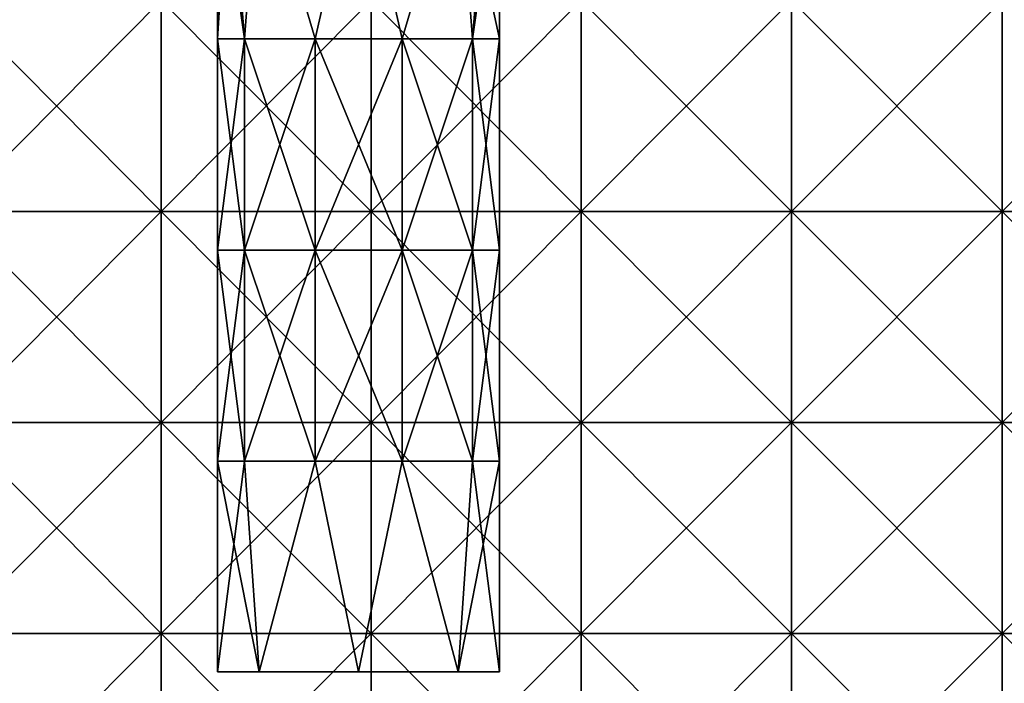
# Model space of a CAD drawing. Header units: inches. Extents: x -4.75 to 4.5, y 0 to 1.88.
# Tile 183 of 256: x -0.37 to 0, y 0.18 to 0.43. Entities that reach past the tile are written whole.
import ezdxf

# ---------------------------------------------------------------- set-up
doc = ezdxf.new("R2010")
doc.units = ezdxf.units.IN
doc.header["$LTSCALE"] = 101.851852
doc.header["$MEASUREMENT"] = 0
for name, color, linetype in [('12', 7, 'CONTINUOUS'), ('87', 7, 'CONTINUOUS'), ('88', 7, 'CONTINUOUS'), ('89', 7, 'CONTINUOUS')]:
    doc.layers.add(name, color=color, linetype=linetype)

msp = doc.modelspace()

# ---------------------------------------------------------------- linework, layer by layer
at = {"layer": '12', "color": 13, "linetype": 'Continuous', "true_color": 0xd67263}
for points in [[(-0.32021, 0.4423, 3.54808), (-0.39973, 0.4423, 3.54), (-0.32021, 0.36222, 3.54808), (-0.32021, 0.4423, 3.54808)], [(-0.32021, 0.36222, 3.54808), (-0.39973, 0.4423, 3.54), (-0.39973, 0.36222, 3.54), (-0.32021, 0.36222, 3.54808)], [(-0.39973, 0.4423, -3.54), (-0.32021, 0.4423, -3.54808), (-0.39973, 0.36222, -3.54), (-0.39973, 0.4423, -3.54)], [(-0.39973, 0.36222, -3.54), (-0.32021, 0.4423, -3.54808), (-0.32021, 0.36222, -3.54808), (-0.39973, 0.36222, -3.54)], [(-0.24053, 0.4423, 3.55437), (-0.32021, 0.4423, 3.54808), (-0.24053, 0.36222, 3.55437), (-0.24053, 0.4423, 3.55437)], [(-0.24053, 0.36222, 3.55437), (-0.32021, 0.4423, 3.54808), (-0.32021, 0.36222, 3.54808), (-0.24053, 0.36222, 3.55437)], [(-0.32021, 0.4423, -3.54808), (-0.24053, 0.4423, -3.55437), (-0.32021, 0.36222, -3.54808), (-0.32021, 0.4423, -3.54808)], [(-0.32021, 0.36222, -3.54808), (-0.24053, 0.4423, -3.55437), (-0.24053, 0.36222, -3.55437), (-0.32021, 0.36222, -3.54808)], [(-0.16073, 0.4423, 3.55887), (-0.24053, 0.4423, 3.55437), (-0.16073, 0.36222, 3.55887), (-0.16073, 0.4423, 3.55887)], [(-0.16073, 0.36222, 3.55887), (-0.24053, 0.4423, 3.55437), (-0.24053, 0.36222, 3.55437), (-0.16073, 0.36222, 3.55887)], [(-0.24053, 0.4423, -3.55437), (-0.16073, 0.4423, -3.55887), (-0.24053, 0.36222, -3.55437), (-0.24053, 0.4423, -3.55437)], [(-0.24053, 0.36222, -3.55437), (-0.16073, 0.4423, -3.55887), (-0.16073, 0.36222, -3.55887), (-0.24053, 0.36222, -3.55437)], [(-0.08085, 0.4423, 3.56158), (-0.16073, 0.4423, 3.55887), (-0.08085, 0.36222, 3.56158), (-0.08085, 0.4423, 3.56158)], [(-0.08085, 0.36222, 3.56158), (-0.16073, 0.4423, 3.55887), (-0.16073, 0.36222, 3.55887), (-0.08085, 0.36222, 3.56158)], [(-0.16073, 0.4423, -3.55887), (-0.08085, 0.4423, -3.56158), (-0.16073, 0.36222, -3.55887), (-0.16073, 0.4423, -3.55887)], [(-0.16073, 0.36222, -3.55887), (-0.08085, 0.4423, -3.56158), (-0.08085, 0.36222, -3.56158), (-0.16073, 0.36222, -3.55887)], [(-0.00093, 0.4423, 3.5625), (-0.08085, 0.4423, 3.56158), (-0.00093, 0.36222, 3.5625), (-0.00093, 0.4423, 3.5625)], [(-0.00093, 0.36222, 3.5625), (-0.08085, 0.4423, 3.56158), (-0.08085, 0.36222, 3.56158), (-0.00093, 0.36222, 3.5625)], [(-0.08085, 0.4423, -3.56158), (-0.00093, 0.4423, -3.5625), (-0.08085, 0.36222, -3.56158), (-0.08085, 0.4423, -3.56158)], [(-0.08085, 0.36222, -3.56158), (-0.00093, 0.4423, -3.5625), (-0.00093, 0.36222, -3.5625), (-0.08085, 0.36222, -3.56158)], [(0.07899, 0.4423, 3.56162), (-0.00093, 0.4423, 3.5625), (0.07899, 0.36222, 3.56162), (0.07899, 0.4423, 3.56162)], [(0.07899, 0.36222, 3.56162), (-0.00093, 0.4423, 3.5625), (-0.00093, 0.36222, 3.5625), (0.07899, 0.36222, 3.56162)], [(-0.00093, 0.4423, -3.5625), (0.07899, 0.4423, -3.56162), (-0.00093, 0.36222, -3.5625), (-0.00093, 0.4423, -3.5625)], [(-0.00093, 0.36222, -3.5625), (0.07899, 0.4423, -3.56162), (0.07899, 0.36222, -3.56162), (-0.00093, 0.36222, -3.5625)], [(-0.32021, 0.36222, 3.54808), (-0.39973, 0.36222, 3.54), (-0.32021, 0.28214, 3.54808), (-0.32021, 0.36222, 3.54808)], [(-0.32021, 0.28214, 3.54808), (-0.39973, 0.36222, 3.54), (-0.39973, 0.28214, 3.54), (-0.32021, 0.28214, 3.54808)], [(-0.39973, 0.36222, -3.54), (-0.32021, 0.36222, -3.54808), (-0.39973, 0.28214, -3.54), (-0.39973, 0.36222, -3.54)], [(-0.39973, 0.28214, -3.54), (-0.32021, 0.36222, -3.54808), (-0.32021, 0.28214, -3.54808), (-0.39973, 0.28214, -3.54)], [(-0.24053, 0.36222, 3.55437), (-0.32021, 0.36222, 3.54808), (-0.24053, 0.28214, 3.55437), (-0.24053, 0.36222, 3.55437)], [(-0.24053, 0.28214, 3.55437), (-0.32021, 0.36222, 3.54808), (-0.32021, 0.28214, 3.54808), (-0.24053, 0.28214, 3.55437)], [(-0.32021, 0.36222, -3.54808), (-0.24053, 0.36222, -3.55437), (-0.32021, 0.28214, -3.54808), (-0.32021, 0.36222, -3.54808)], [(-0.32021, 0.28214, -3.54808), (-0.24053, 0.36222, -3.55437), (-0.24053, 0.28214, -3.55437), (-0.32021, 0.28214, -3.54808)], [(-0.16073, 0.36222, 3.55887), (-0.24053, 0.36222, 3.55437), (-0.16073, 0.28214, 3.55887), (-0.16073, 0.36222, 3.55887)], [(-0.16073, 0.28214, 3.55887), (-0.24053, 0.36222, 3.55437), (-0.24053, 0.28214, 3.55437), (-0.16073, 0.28214, 3.55887)], [(-0.24053, 0.36222, -3.55437), (-0.16073, 0.36222, -3.55887), (-0.24053, 0.28214, -3.55437), (-0.24053, 0.36222, -3.55437)], [(-0.24053, 0.28214, -3.55437), (-0.16073, 0.36222, -3.55887), (-0.16073, 0.28214, -3.55887), (-0.24053, 0.28214, -3.55437)], [(-0.08085, 0.36222, 3.56158), (-0.16073, 0.36222, 3.55887), (-0.08085, 0.28214, 3.56158), (-0.08085, 0.36222, 3.56158)], [(-0.08085, 0.28214, 3.56158), (-0.16073, 0.36222, 3.55887), (-0.16073, 0.28214, 3.55887), (-0.08085, 0.28214, 3.56158)], [(-0.16073, 0.36222, -3.55887), (-0.08085, 0.36222, -3.56158), (-0.16073, 0.28214, -3.55887), (-0.16073, 0.36222, -3.55887)], [(-0.16073, 0.28214, -3.55887), (-0.08085, 0.36222, -3.56158), (-0.08085, 0.28214, -3.56158), (-0.16073, 0.28214, -3.55887)], [(-0.00093, 0.36222, 3.5625), (-0.08085, 0.36222, 3.56158), (-0.00093, 0.28214, 3.5625), (-0.00093, 0.36222, 3.5625)], [(-0.00093, 0.28214, 3.5625), (-0.08085, 0.36222, 3.56158), (-0.08085, 0.28214, 3.56158), (-0.00093, 0.28214, 3.5625)], [(-0.08085, 0.36222, -3.56158), (-0.00093, 0.36222, -3.5625), (-0.08085, 0.28214, -3.56158), (-0.08085, 0.36222, -3.56158)], [(-0.08085, 0.28214, -3.56158), (-0.00093, 0.36222, -3.5625), (-0.00093, 0.28214, -3.5625), (-0.08085, 0.28214, -3.56158)], [(0.07899, 0.36222, 3.56162), (-0.00093, 0.36222, 3.5625), (0.07899, 0.28214, 3.56162), (0.07899, 0.36222, 3.56162)], [(0.07899, 0.28214, 3.56162), (-0.00093, 0.36222, 3.5625), (-0.00093, 0.28214, 3.5625), (0.07899, 0.28214, 3.56162)], [(-0.00093, 0.36222, -3.5625), (0.07899, 0.36222, -3.56162), (-0.00093, 0.28214, -3.5625), (-0.00093, 0.36222, -3.5625)], [(-0.00093, 0.28214, -3.5625), (0.07899, 0.36222, -3.56162), (0.07899, 0.28214, -3.56162), (-0.00093, 0.28214, -3.5625)], [(-0.32021, 0.28214, 3.54808), (-0.39973, 0.28214, 3.54), (-0.32021, 0.20206, 3.54808), (-0.32021, 0.28214, 3.54808)], [(-0.32021, 0.20206, 3.54808), (-0.39973, 0.28214, 3.54), (-0.39973, 0.20206, 3.54), (-0.32021, 0.20206, 3.54808)], [(-0.39973, 0.28214, -3.54), (-0.32021, 0.28214, -3.54808), (-0.39973, 0.20206, -3.54), (-0.39973, 0.28214, -3.54)], [(-0.39973, 0.20206, -3.54), (-0.32021, 0.28214, -3.54808), (-0.32021, 0.20206, -3.54808), (-0.39973, 0.20206, -3.54)], [(-0.24053, 0.28214, 3.55437), (-0.32021, 0.28214, 3.54808), (-0.24053, 0.20206, 3.55437), (-0.24053, 0.28214, 3.55437)], [(-0.24053, 0.20206, 3.55437), (-0.32021, 0.28214, 3.54808), (-0.32021, 0.20206, 3.54808), (-0.24053, 0.20206, 3.55437)], [(-0.32021, 0.28214, -3.54808), (-0.24053, 0.28214, -3.55437), (-0.32021, 0.20206, -3.54808), (-0.32021, 0.28214, -3.54808)], [(-0.32021, 0.20206, -3.54808), (-0.24053, 0.28214, -3.55437), (-0.24053, 0.20206, -3.55437), (-0.32021, 0.20206, -3.54808)], [(-0.16073, 0.28214, 3.55887), (-0.24053, 0.28214, 3.55437), (-0.16073, 0.20206, 3.55887), (-0.16073, 0.28214, 3.55887)], [(-0.16073, 0.20206, 3.55887), (-0.24053, 0.28214, 3.55437), (-0.24053, 0.20206, 3.55437), (-0.16073, 0.20206, 3.55887)], [(-0.24053, 0.28214, -3.55437), (-0.16073, 0.28214, -3.55887), (-0.24053, 0.20206, -3.55437), (-0.24053, 0.28214, -3.55437)], [(-0.24053, 0.20206, -3.55437), (-0.16073, 0.28214, -3.55887), (-0.16073, 0.20206, -3.55887), (-0.24053, 0.20206, -3.55437)], [(-0.08085, 0.28214, 3.56158), (-0.16073, 0.28214, 3.55887), (-0.08085, 0.20206, 3.56158), (-0.08085, 0.28214, 3.56158)], [(-0.08085, 0.20206, 3.56158), (-0.16073, 0.28214, 3.55887), (-0.16073, 0.20206, 3.55887), (-0.08085, 0.20206, 3.56158)], [(-0.16073, 0.28214, -3.55887), (-0.08085, 0.28214, -3.56158), (-0.16073, 0.20206, -3.55887), (-0.16073, 0.28214, -3.55887)], [(-0.16073, 0.20206, -3.55887), (-0.08085, 0.28214, -3.56158), (-0.08085, 0.20206, -3.56158), (-0.16073, 0.20206, -3.55887)], [(-0.00093, 0.28214, 3.5625), (-0.08085, 0.28214, 3.56158), (-0.00093, 0.20206, 3.5625), (-0.00093, 0.28214, 3.5625)], [(-0.00093, 0.20206, 3.5625), (-0.08085, 0.28214, 3.56158), (-0.08085, 0.20206, 3.56158), (-0.00093, 0.20206, 3.5625)], [(-0.08085, 0.28214, -3.56158), (-0.00093, 0.28214, -3.5625), (-0.08085, 0.20206, -3.56158), (-0.08085, 0.28214, -3.56158)], [(-0.08085, 0.20206, -3.56158), (-0.00093, 0.28214, -3.5625), (-0.00093, 0.20206, -3.5625), (-0.08085, 0.20206, -3.56158)], [(0.07899, 0.28214, 3.56162), (-0.00093, 0.28214, 3.5625), (0.07899, 0.20206, 3.56162), (0.07899, 0.28214, 3.56162)], [(0.07899, 0.20206, 3.56162), (-0.00093, 0.28214, 3.5625), (-0.00093, 0.20206, 3.5625), (0.07899, 0.20206, 3.56162)], [(-0.00093, 0.28214, -3.5625), (0.07899, 0.28214, -3.56162), (-0.00093, 0.20206, -3.5625), (-0.00093, 0.28214, -3.5625)], [(-0.00093, 0.20206, -3.5625), (0.07899, 0.28214, -3.56162), (0.07899, 0.20206, -3.56162), (-0.00093, 0.20206, -3.5625)], [(-0.32021, 0.20206, 3.54808), (-0.39973, 0.20206, 3.54), (-0.32021, 0.12198, 3.54808), (-0.32021, 0.20206, 3.54808)], [(-0.32021, 0.12198, 3.54808), (-0.39973, 0.20206, 3.54), (-0.39973, 0.12198, 3.54), (-0.32021, 0.12198, 3.54808)], [(-0.39973, 0.20206, -3.54), (-0.32021, 0.20206, -3.54808), (-0.39973, 0.12198, -3.54), (-0.39973, 0.20206, -3.54)], [(-0.39973, 0.12198, -3.54), (-0.32021, 0.20206, -3.54808), (-0.32021, 0.12198, -3.54808), (-0.39973, 0.12198, -3.54)], [(-0.24053, 0.20206, 3.55437), (-0.32021, 0.20206, 3.54808), (-0.24053, 0.12198, 3.55437), (-0.24053, 0.20206, 3.55437)], [(-0.24053, 0.12198, 3.55437), (-0.32021, 0.20206, 3.54808), (-0.32021, 0.12198, 3.54808), (-0.24053, 0.12198, 3.55437)], [(-0.32021, 0.20206, -3.54808), (-0.24053, 0.20206, -3.55437), (-0.32021, 0.12198, -3.54808), (-0.32021, 0.20206, -3.54808)], [(-0.32021, 0.12198, -3.54808), (-0.24053, 0.20206, -3.55437), (-0.24053, 0.12198, -3.55437), (-0.32021, 0.12198, -3.54808)], [(-0.16073, 0.20206, 3.55887), (-0.24053, 0.20206, 3.55437), (-0.16073, 0.12198, 3.55887), (-0.16073, 0.20206, 3.55887)], [(-0.16073, 0.12198, 3.55887), (-0.24053, 0.20206, 3.55437), (-0.24053, 0.12198, 3.55437), (-0.16073, 0.12198, 3.55887)], [(-0.24053, 0.20206, -3.55437), (-0.16073, 0.20206, -3.55887), (-0.24053, 0.12198, -3.55437), (-0.24053, 0.20206, -3.55437)], [(-0.24053, 0.12198, -3.55437), (-0.16073, 0.20206, -3.55887), (-0.16073, 0.12198, -3.55887), (-0.24053, 0.12198, -3.55437)], [(-0.08085, 0.20206, 3.56158), (-0.16073, 0.20206, 3.55887), (-0.08085, 0.12198, 3.56158), (-0.08085, 0.20206, 3.56158)], [(-0.08085, 0.12198, 3.56158), (-0.16073, 0.20206, 3.55887), (-0.16073, 0.12198, 3.55887), (-0.08085, 0.12198, 3.56158)], [(-0.16073, 0.20206, -3.55887), (-0.08085, 0.20206, -3.56158), (-0.16073, 0.12198, -3.55887), (-0.16073, 0.20206, -3.55887)], [(-0.16073, 0.12198, -3.55887), (-0.08085, 0.20206, -3.56158), (-0.08085, 0.12198, -3.56158), (-0.16073, 0.12198, -3.55887)], [(-0.00093, 0.20206, 3.5625), (-0.08085, 0.20206, 3.56158), (-0.00093, 0.12198, 3.5625), (-0.00093, 0.20206, 3.5625)], [(-0.00093, 0.12198, 3.5625), (-0.08085, 0.20206, 3.56158), (-0.08085, 0.12198, 3.56158), (-0.00093, 0.12198, 3.5625)], [(-0.08085, 0.20206, -3.56158), (-0.00093, 0.20206, -3.5625), (-0.08085, 0.12198, -3.56158), (-0.08085, 0.20206, -3.56158)], [(-0.08085, 0.12198, -3.56158), (-0.00093, 0.20206, -3.5625), (-0.00093, 0.12198, -3.5625), (-0.08085, 0.12198, -3.56158)], [(0.07899, 0.20206, 3.56162), (-0.00093, 0.20206, 3.5625), (0.07899, 0.12198, 3.56162), (0.07899, 0.20206, 3.56162)], [(0.07899, 0.12198, 3.56162), (-0.00093, 0.20206, 3.5625), (-0.00093, 0.12198, 3.5625), (0.07899, 0.12198, 3.56162)], [(-0.00093, 0.20206, -3.5625), (0.07899, 0.20206, -3.56162), (-0.00093, 0.12198, -3.5625), (-0.00093, 0.20206, -3.5625)], [(-0.00093, 0.12198, -3.5625), (0.07899, 0.20206, -3.56162), (0.07899, 0.12198, -3.56162), (-0.00093, 0.12198, -3.5625)]]:
    msp.add_3dface(points, dxfattribs=at)
at = {"layer": '87', "color": 13, "linetype": 'Continuous', "true_color": 0xd67263}
for points in [[(-0.28301, 0.1875, 0.99286), (-0.19175, 0.1875, 0.955), (-0.29875, 0.1875, 0.955), (-0.28301, 0.1875, 0.99286)], [(-0.29875, 0.1875, 0.955), (-0.19175, 0.1875, 0.955), (-0.20749, 0.1875, 0.91714), (-0.29875, 0.1875, 0.955)], [(-0.28301, 0.1875, 0.91714), (-0.29875, 0.1875, 0.955), (-0.20749, 0.1875, 0.91714), (-0.28301, 0.1875, 0.91714)], [(-0.20749, 0.1875, 0.99286), (-0.19175, 0.1875, 0.955), (-0.28301, 0.1875, 0.99286), (-0.20749, 0.1875, 0.99286)], [(-0.24525, 0.1875, 1.00845), (-0.20749, 0.1875, 0.99286), (-0.28301, 0.1875, 0.99286), (-0.24525, 0.1875, 1.00845)], [(-0.24525, 0.1875, 0.90155), (-0.28301, 0.1875, 0.91714), (-0.20749, 0.1875, 0.91714), (-0.24525, 0.1875, 0.90155)]]:
    msp.add_3dface(points, dxfattribs=at)
at = {"layer": '88', "color": 13, "linetype": 'Continuous', "true_color": 0xd67263}
for points in [[(-0.28308, 0.5, 0.91717), (-0.29875, 0.5, 0.955), (-0.28853, 0.42766, 0.92355), (-0.28308, 0.5, 0.91717)], [(-0.28853, 0.42766, 0.92355), (-0.29875, 0.5, 0.955), (-0.29875, 0.42766, 0.955), (-0.28853, 0.42766, 0.92355)], [(-0.26178, 0.42766, 0.90412), (-0.28308, 0.5, 0.91717), (-0.28853, 0.42766, 0.92355), (-0.26178, 0.42766, 0.90412)], [(-0.24525, 0.5, 0.9015), (-0.28308, 0.5, 0.91717), (-0.26178, 0.42766, 0.90412), (-0.24525, 0.5, 0.9015)], [(-0.22872, 0.42766, 0.90412), (-0.24525, 0.5, 0.9015), (-0.26178, 0.42766, 0.90412), (-0.22872, 0.42766, 0.90412)], [(-0.20742, 0.5, 0.91717), (-0.24525, 0.5, 0.9015), (-0.22872, 0.42766, 0.90412), (-0.20742, 0.5, 0.91717)], [(-0.20197, 0.42766, 0.92355), (-0.20742, 0.5, 0.91717), (-0.22872, 0.42766, 0.90412), (-0.20197, 0.42766, 0.92355)], [(-0.19175, 0.5, 0.955), (-0.20742, 0.5, 0.91717), (-0.19175, 0.42766, 0.955), (-0.19175, 0.5, 0.955)], [(-0.19175, 0.42766, 0.955), (-0.20742, 0.5, 0.91717), (-0.20197, 0.42766, 0.92355), (-0.19175, 0.42766, 0.955)], [(-0.28853, 0.42766, 0.92355), (-0.29875, 0.42766, 0.955), (-0.28853, 0.34758, 0.92355), (-0.28853, 0.42766, 0.92355)], [(-0.28853, 0.34758, 0.92355), (-0.29875, 0.42766, 0.955), (-0.29875, 0.34758, 0.955), (-0.28853, 0.34758, 0.92355)], [(-0.26178, 0.42766, 0.90412), (-0.28853, 0.42766, 0.92355), (-0.26178, 0.34758, 0.90412), (-0.26178, 0.42766, 0.90412)], [(-0.26178, 0.34758, 0.90412), (-0.28853, 0.42766, 0.92355), (-0.28853, 0.34758, 0.92355), (-0.26178, 0.34758, 0.90412)], [(-0.22872, 0.42766, 0.90412), (-0.26178, 0.42766, 0.90412), (-0.22872, 0.34758, 0.90412), (-0.22872, 0.42766, 0.90412)], [(-0.22872, 0.34758, 0.90412), (-0.26178, 0.42766, 0.90412), (-0.26178, 0.34758, 0.90412), (-0.22872, 0.34758, 0.90412)], [(-0.20197, 0.42766, 0.92355), (-0.22872, 0.42766, 0.90412), (-0.20197, 0.34758, 0.92355), (-0.20197, 0.42766, 0.92355)], [(-0.20197, 0.34758, 0.92355), (-0.22872, 0.42766, 0.90412), (-0.22872, 0.34758, 0.90412), (-0.20197, 0.34758, 0.92355)], [(-0.19175, 0.42766, 0.955), (-0.20197, 0.42766, 0.92355), (-0.19175, 0.34758, 0.955), (-0.19175, 0.42766, 0.955)], [(-0.19175, 0.34758, 0.955), (-0.20197, 0.42766, 0.92355), (-0.20197, 0.34758, 0.92355), (-0.19175, 0.34758, 0.955)], [(-0.28853, 0.34758, 0.92355), (-0.29875, 0.34758, 0.955), (-0.28853, 0.2675, 0.92355), (-0.28853, 0.34758, 0.92355)], [(-0.28853, 0.2675, 0.92355), (-0.29875, 0.34758, 0.955), (-0.29875, 0.2675, 0.955), (-0.28853, 0.2675, 0.92355)], [(-0.26178, 0.34758, 0.90412), (-0.28853, 0.34758, 0.92355), (-0.26178, 0.2675, 0.90412), (-0.26178, 0.34758, 0.90412)], [(-0.26178, 0.2675, 0.90412), (-0.28853, 0.34758, 0.92355), (-0.28853, 0.2675, 0.92355), (-0.26178, 0.2675, 0.90412)], [(-0.22872, 0.34758, 0.90412), (-0.26178, 0.34758, 0.90412), (-0.22872, 0.2675, 0.90412), (-0.22872, 0.34758, 0.90412)], [(-0.22872, 0.2675, 0.90412), (-0.26178, 0.34758, 0.90412), (-0.26178, 0.2675, 0.90412), (-0.22872, 0.2675, 0.90412)], [(-0.20197, 0.34758, 0.92355), (-0.22872, 0.34758, 0.90412), (-0.20197, 0.2675, 0.92355), (-0.20197, 0.34758, 0.92355)], [(-0.20197, 0.2675, 0.92355), (-0.22872, 0.34758, 0.90412), (-0.22872, 0.2675, 0.90412), (-0.20197, 0.2675, 0.92355)], [(-0.19175, 0.34758, 0.955), (-0.20197, 0.34758, 0.92355), (-0.19175, 0.2675, 0.955), (-0.19175, 0.34758, 0.955)], [(-0.19175, 0.2675, 0.955), (-0.20197, 0.34758, 0.92355), (-0.20197, 0.2675, 0.92355), (-0.19175, 0.2675, 0.955)], [(-0.29875, 0.1875, 0.955), (-0.28301, 0.1875, 0.91714), (-0.29875, 0.2675, 0.955), (-0.29875, 0.1875, 0.955)], [(-0.28301, 0.1875, 0.91714), (-0.28853, 0.2675, 0.92355), (-0.29875, 0.2675, 0.955), (-0.28301, 0.1875, 0.91714)], [(-0.28301, 0.1875, 0.91714), (-0.26178, 0.2675, 0.90412), (-0.28853, 0.2675, 0.92355), (-0.28301, 0.1875, 0.91714)], [(-0.28301, 0.1875, 0.91714), (-0.24525, 0.1875, 0.90155), (-0.26178, 0.2675, 0.90412), (-0.28301, 0.1875, 0.91714)], [(-0.24525, 0.1875, 0.90155), (-0.22872, 0.2675, 0.90412), (-0.26178, 0.2675, 0.90412), (-0.24525, 0.1875, 0.90155)], [(-0.24525, 0.1875, 0.90155), (-0.20749, 0.1875, 0.91714), (-0.22872, 0.2675, 0.90412), (-0.24525, 0.1875, 0.90155)], [(-0.20749, 0.1875, 0.91714), (-0.20197, 0.2675, 0.92355), (-0.22872, 0.2675, 0.90412), (-0.20749, 0.1875, 0.91714)], [(-0.20749, 0.1875, 0.91714), (-0.19175, 0.1875, 0.955), (-0.20197, 0.2675, 0.92355), (-0.20749, 0.1875, 0.91714)], [(-0.19175, 0.1875, 0.955), (-0.19175, 0.2675, 0.955), (-0.20197, 0.2675, 0.92355), (-0.19175, 0.1875, 0.955)]]:
    msp.add_3dface(points, dxfattribs=at)
at = {"layer": '89', "color": 13, "linetype": 'Continuous', "true_color": 0xd67263}
for points in [[(-0.29875, 0.5, 0.955), (-0.29432, 0.5, 0.97632), (-0.29875, 0.42766, 0.955), (-0.29875, 0.5, 0.955)], [(-0.29875, 0.42766, 0.955), (-0.29432, 0.5, 0.97632), (-0.28853, 0.42766, 0.98645), (-0.29875, 0.42766, 0.955)], [(-0.29432, 0.5, 0.97632), (-0.28308, 0.5, 0.99283), (-0.28853, 0.42766, 0.98645), (-0.29432, 0.5, 0.97632)], [(-0.28853, 0.42766, 0.98645), (-0.28308, 0.5, 0.99283), (-0.26178, 0.42766, 1.00588), (-0.28853, 0.42766, 0.98645)], [(-0.28308, 0.5, 0.99283), (-0.24525, 0.5, 1.0085), (-0.26178, 0.42766, 1.00588), (-0.28308, 0.5, 0.99283)], [(-0.26178, 0.42766, 1.00588), (-0.24525, 0.5, 1.0085), (-0.22872, 0.42766, 1.00588), (-0.26178, 0.42766, 1.00588)], [(-0.24525, 0.5, 1.0085), (-0.20742, 0.5, 0.99283), (-0.22872, 0.42766, 1.00588), (-0.24525, 0.5, 1.0085)], [(-0.22872, 0.42766, 1.00588), (-0.20742, 0.5, 0.99283), (-0.20197, 0.42766, 0.98645), (-0.22872, 0.42766, 1.00588)], [(-0.20742, 0.5, 0.99283), (-0.19618, 0.5, 0.97632), (-0.20197, 0.42766, 0.98645), (-0.20742, 0.5, 0.99283)], [(-0.19618, 0.5, 0.97632), (-0.19175, 0.5, 0.955), (-0.20197, 0.42766, 0.98645), (-0.19618, 0.5, 0.97632)], [(-0.19175, 0.5, 0.955), (-0.19175, 0.42766, 0.955), (-0.20197, 0.42766, 0.98645), (-0.19175, 0.5, 0.955)], [(-0.29875, 0.34758, 0.955), (-0.29875, 0.42766, 0.955), (-0.28853, 0.42766, 0.98645), (-0.29875, 0.34758, 0.955)], [(-0.29875, 0.34758, 0.955), (-0.28853, 0.42766, 0.98645), (-0.28853, 0.34758, 0.98645), (-0.29875, 0.34758, 0.955)], [(-0.28853, 0.42766, 0.98645), (-0.26178, 0.42766, 1.00588), (-0.28853, 0.34758, 0.98645), (-0.28853, 0.42766, 0.98645)], [(-0.28853, 0.34758, 0.98645), (-0.26178, 0.42766, 1.00588), (-0.26178, 0.34758, 1.00588), (-0.28853, 0.34758, 0.98645)], [(-0.26178, 0.42766, 1.00588), (-0.22872, 0.42766, 1.00588), (-0.26178, 0.34758, 1.00588), (-0.26178, 0.42766, 1.00588)], [(-0.26178, 0.34758, 1.00588), (-0.22872, 0.42766, 1.00588), (-0.22872, 0.34758, 1.00588), (-0.26178, 0.34758, 1.00588)], [(-0.22872, 0.42766, 1.00588), (-0.20197, 0.42766, 0.98645), (-0.22872, 0.34758, 1.00588), (-0.22872, 0.42766, 1.00588)], [(-0.22872, 0.34758, 1.00588), (-0.20197, 0.42766, 0.98645), (-0.20197, 0.34758, 0.98645), (-0.22872, 0.34758, 1.00588)], [(-0.19175, 0.42766, 0.955), (-0.19175, 0.34758, 0.955), (-0.20197, 0.34758, 0.98645), (-0.19175, 0.42766, 0.955)], [(-0.20197, 0.42766, 0.98645), (-0.19175, 0.42766, 0.955), (-0.20197, 0.34758, 0.98645), (-0.20197, 0.42766, 0.98645)], [(-0.29875, 0.2675, 0.955), (-0.29875, 0.34758, 0.955), (-0.28853, 0.34758, 0.98645), (-0.29875, 0.2675, 0.955)], [(-0.29875, 0.2675, 0.955), (-0.28853, 0.34758, 0.98645), (-0.28853, 0.2675, 0.98645), (-0.29875, 0.2675, 0.955)], [(-0.28853, 0.34758, 0.98645), (-0.26178, 0.34758, 1.00588), (-0.28853, 0.2675, 0.98645), (-0.28853, 0.34758, 0.98645)], [(-0.28853, 0.2675, 0.98645), (-0.26178, 0.34758, 1.00588), (-0.26178, 0.2675, 1.00588), (-0.28853, 0.2675, 0.98645)], [(-0.26178, 0.34758, 1.00588), (-0.22872, 0.34758, 1.00588), (-0.26178, 0.2675, 1.00588), (-0.26178, 0.34758, 1.00588)], [(-0.26178, 0.2675, 1.00588), (-0.22872, 0.34758, 1.00588), (-0.22872, 0.2675, 1.00588), (-0.26178, 0.2675, 1.00588)], [(-0.22872, 0.34758, 1.00588), (-0.20197, 0.34758, 0.98645), (-0.22872, 0.2675, 1.00588), (-0.22872, 0.34758, 1.00588)], [(-0.22872, 0.2675, 1.00588), (-0.20197, 0.34758, 0.98645), (-0.20197, 0.2675, 0.98645), (-0.22872, 0.2675, 1.00588)], [(-0.19175, 0.34758, 0.955), (-0.19175, 0.2675, 0.955), (-0.20197, 0.2675, 0.98645), (-0.19175, 0.34758, 0.955)], [(-0.20197, 0.34758, 0.98645), (-0.19175, 0.34758, 0.955), (-0.20197, 0.2675, 0.98645), (-0.20197, 0.34758, 0.98645)], [(-0.28301, 0.1875, 0.99286), (-0.29875, 0.1875, 0.955), (-0.28853, 0.2675, 0.98645), (-0.28301, 0.1875, 0.99286)], [(-0.29875, 0.1875, 0.955), (-0.29875, 0.2675, 0.955), (-0.28853, 0.2675, 0.98645), (-0.29875, 0.1875, 0.955)], [(-0.28301, 0.1875, 0.99286), (-0.28853, 0.2675, 0.98645), (-0.26178, 0.2675, 1.00588), (-0.28301, 0.1875, 0.99286)], [(-0.24525, 0.1875, 1.00845), (-0.28301, 0.1875, 0.99286), (-0.26178, 0.2675, 1.00588), (-0.24525, 0.1875, 1.00845)], [(-0.24525, 0.1875, 1.00845), (-0.26178, 0.2675, 1.00588), (-0.22872, 0.2675, 1.00588), (-0.24525, 0.1875, 1.00845)], [(-0.20749, 0.1875, 0.99286), (-0.24525, 0.1875, 1.00845), (-0.22872, 0.2675, 1.00588), (-0.20749, 0.1875, 0.99286)], [(-0.20749, 0.1875, 0.99286), (-0.22872, 0.2675, 1.00588), (-0.20197, 0.2675, 0.98645), (-0.20749, 0.1875, 0.99286)], [(-0.19175, 0.1875, 0.955), (-0.20749, 0.1875, 0.99286), (-0.19175, 0.2675, 0.955), (-0.19175, 0.1875, 0.955)], [(-0.19175, 0.2675, 0.955), (-0.20749, 0.1875, 0.99286), (-0.20197, 0.2675, 0.98645), (-0.19175, 0.2675, 0.955)]]:
    msp.add_3dface(points, dxfattribs=at)

doc.saveas('drawing.dxf')
